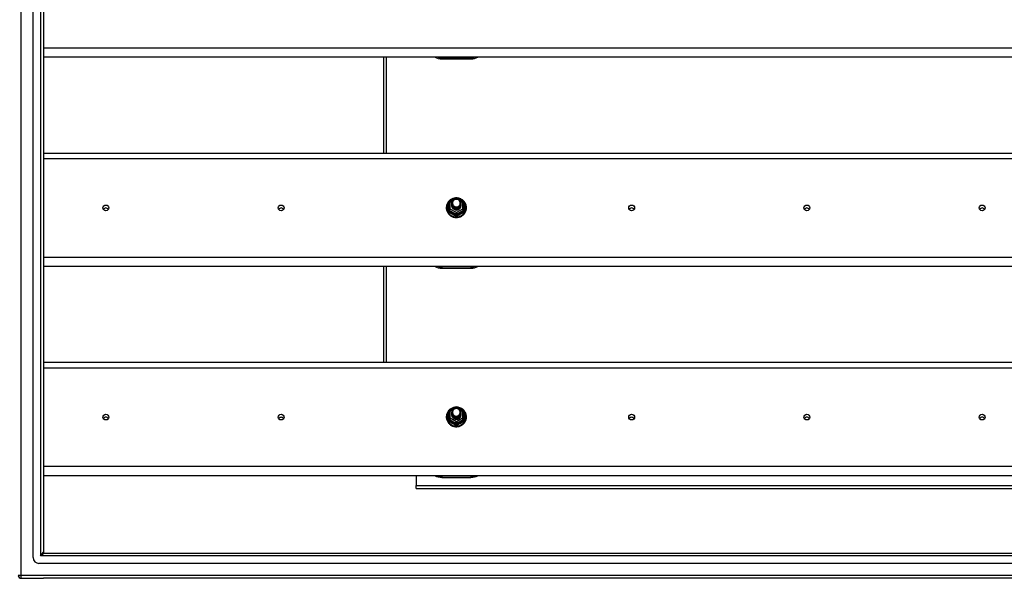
# Model space of a CAD drawing. Header units: inches. Extents: x 88 to 220, y 59 to 101.
# Tile 21 of 31: x 154 to 188, y 60 to 80. Entities that reach past the tile are written whole.
import ezdxf

# ---------------------------------------------------------------- set-up
doc = ezdxf.new("R2010")
doc.units = ezdxf.units.IN
doc.header["$MEASUREMENT"] = 0
doc.layers.add('Visible Edges(ANSI)', color=7, linetype='Continuous', lineweight=25)
doc.layers.add('Visible Tangent Edges(ANSI)', color=7, linetype='Continuous', lineweight=25)

msp = doc.modelspace()

# ---------------------------------------------------------------- linework, layer by layer
at = {"layer": 'Visible Edges(ANSI)'}
for p, q in [((154.61, 61.144), (154.61, 98.726)), ((154.965, 98.538), (154.965, 61.332)), ((218.599, 78.285), (154.965, 78.285)), ((166.599, 78.285), (166.599, 75.002)), ((168.599, 78.228), (169.599, 78.228)), ((154.965, 75.002), (218.599, 75.002)), ((168.845, 73.314), (168.845, 73.074)), ((168.865, 73.348), (169.079, 73.468)), ((168.945, 73.283), (168.945, 73.283)), ((168.945, 73.27), (168.945, 73.27)), ((168.945, 73.258), (168.945, 73.258)), ((168.945, 73.245), (168.945, 73.245)), ((168.945, 73.232), (168.945, 73.233)), ((168.945, 73.22), (168.945, 73.22)), ((168.945, 73.207), (168.945, 73.208)), ((169.118, 73.468), (169.332, 73.348)), ((169.252, 73.276), (169.252, 73.277)), ((169.252, 73.264), (169.252, 73.264)), ((169.252, 73.251), (169.252, 73.252)), ((169.252, 73.239), (169.252, 73.239)), ((169.252, 73.226), (169.252, 73.227)), ((169.252, 73.214), (169.252, 73.214)), ((169.353, 73.074), (169.353, 73.314)), ((168.845, 73.074), (168.845, 73.029)), ((169.081, 73.061), (169.079, 73.052)), ((169.353, 73.029), (169.353, 73.074)), ((218.599, 71.118), (154.965, 71.118)), ((166.599, 71.118), (166.599, 67.835)), ((168.599, 71.061), (169.599, 71.061)), ((154.965, 67.835), (218.599, 67.835)), ((168.845, 66.147), (168.845, 65.907)), ((168.865, 66.181), (169.079, 66.301)), ((168.945, 66.116), (168.945, 66.116)), ((168.945, 66.103), (168.945, 66.103)), ((168.945, 66.091), (168.945, 66.091)), ((168.945, 66.078), (168.945, 66.078)), ((169.118, 66.301), (169.332, 66.181)), ((169.252, 66.109), (169.252, 66.11)), ((169.252, 66.097), (169.252, 66.097)), ((169.252, 66.084), (169.252, 66.085)), ((169.353, 65.907), (169.353, 66.147)), ((168.845, 65.907), (168.845, 65.862)), ((168.945, 66.065), (168.945, 66.066)), ((168.945, 66.053), (168.945, 66.053)), ((168.945, 66.04), (168.945, 66.041)), ((169.081, 65.894), (169.079, 65.885)), ((169.252, 66.072), (169.252, 66.072)), ((169.252, 66.059), (169.252, 66.06)), ((169.252, 66.047), (169.252, 66.047)), ((169.353, 65.862), (169.353, 65.907)), ((218.599, 63.951), (154.965, 63.951)), ((167.724, 63.951), (167.724, 63.616)), ((168.599, 63.894), (169.599, 63.894)), ((167.724, 63.517), (167.724, 63.616)), ((167.724, 63.517), (213.974, 63.517)), ((154.996, 61.301), (219.202, 61.301)), ((219.39, 60.947), (154.807, 60.947)), ((154.198, 60.435), (154.965, 60.435)), ((220, 60.435), (154.965, 60.435))]:
    msp.add_line(p, q, dxfattribs=at)
at = {"layer": 'Visible Edges(ANSI)', "flags": 128}
for points in [[(169.073, 73.464), (169.048, 73.461), (169.023, 73.457), (168.999, 73.451), (168.976, 73.443), (168.953, 73.434), (168.93, 73.422), (168.909, 73.41), (168.889, 73.396), (168.869, 73.38), (168.851, 73.364), (168.835, 73.346), (168.819, 73.327), (168.805, 73.307), (168.793, 73.285), (168.782, 73.264), (168.773, 73.241), (168.766, 73.218), (168.76, 73.194), (168.756, 73.17), (168.754, 73.146), (168.754, 73.122), (168.755, 73.097), (168.759, 73.073), (168.764, 73.049), (168.771, 73.026), (168.779, 73.003), (168.79, 72.981), (168.802, 72.96), (168.815, 72.939), (168.83, 72.92), (168.847, 72.902), (168.864, 72.885), (168.883, 72.869), (168.903, 72.854), (168.924, 72.841), (168.946, 72.83), (168.969, 72.82), (168.993, 72.812), (169.017, 72.805), (169.041, 72.8), (169.066, 72.797), (169.091, 72.796), (169.116, 72.796), (169.14, 72.798), (169.165, 72.802), (169.189, 72.807), (169.213, 72.815), (169.236, 72.823), (169.259, 72.834), (169.281, 72.846), (169.301, 72.859), (169.321, 72.874), (169.34, 72.891), (169.357, 72.908), (169.373, 72.927), (169.387, 72.947), (169.4, 72.967), (169.412, 72.989), (169.421, 73.011), (169.429, 73.034), (169.436, 73.058), (169.44, 73.082), (169.443, 73.106), (169.444, 73.13)], [(168.966, 73.209), (168.95, 73.248), (168.945, 73.289), (168.953, 73.33), (168.973, 73.367), (169.003, 73.397), (169.041, 73.418), (169.083, 73.428), (169.127, 73.425), (169.168, 73.411), (169.204, 73.386), (169.231, 73.353), (169.248, 73.313), (169.252, 73.27), (169.244, 73.228), (169.224, 73.19), (169.194, 73.159), (169.157, 73.137), (169.114, 73.126), (169.07, 73.127), (169.029, 73.14), (168.993, 73.164), (168.966, 73.196), (168.95, 73.235), (168.945, 73.277)], [(168.945, 73.283), (168.945, 73.278), (168.945, 73.274), (168.946, 73.269), (168.946, 73.265), (168.947, 73.26), (168.948, 73.256), (168.949, 73.251), (168.95, 73.247), (168.951, 73.243), (168.952, 73.239), (168.954, 73.234), (168.955, 73.23), (168.957, 73.226), (168.959, 73.222), (168.961, 73.218), (168.963, 73.214), (168.965, 73.21), (168.968, 73.206), (168.97, 73.202), (168.973, 73.199), (168.976, 73.195), (168.979, 73.191), (168.982, 73.188), (168.985, 73.185)], [(168.945, 73.27), (168.946, 73.251), (168.95, 73.232), (168.957, 73.214), (168.966, 73.197), (168.977, 73.181), (168.99, 73.167), (169.005, 73.154), (169.022, 73.144), (169.04, 73.135), (169.059, 73.129), (169.079, 73.126), (169.099, 73.125), (169.119, 73.126), (169.138, 73.13), (169.157, 73.137), (169.175, 73.146), (169.192, 73.157), (169.207, 73.17), (169.22, 73.185), (169.232, 73.201), (169.241, 73.219), (169.247, 73.237), (169.251, 73.257), (169.252, 73.276)], [(169.252, 73.27), (169.252, 73.25), (169.248, 73.23), (169.242, 73.211), (169.234, 73.192), (169.223, 73.175), (169.209, 73.16), (169.194, 73.146), (169.177, 73.135), (169.159, 73.125), (169.139, 73.118), (169.119, 73.114), (169.099, 73.113), (169.078, 73.114), (169.058, 73.117), (169.038, 73.124), (169.02, 73.132), (169.003, 73.144), (168.988, 73.157), (168.975, 73.172), (168.964, 73.188), (168.955, 73.206), (168.949, 73.225), (168.946, 73.244), (168.945, 73.264)], [(168.945, 73.258), (168.946, 73.238), (168.95, 73.22), (168.957, 73.201), (168.966, 73.184), (168.977, 73.168), (168.99, 73.154), (169.005, 73.142), (169.022, 73.131), (169.04, 73.123), (169.059, 73.117), (169.079, 73.113), (169.099, 73.112), (169.119, 73.114), (169.138, 73.118), (169.157, 73.124), (169.175, 73.133), (169.192, 73.144), (169.207, 73.157), (169.22, 73.172), (169.232, 73.188), (169.241, 73.206), (169.247, 73.225), (169.251, 73.244), (169.252, 73.264)], [(169.252, 73.258), (169.252, 73.238), (169.248, 73.218), (169.242, 73.198), (169.234, 73.18), (169.223, 73.163), (169.209, 73.147), (169.194, 73.134), (169.177, 73.122), (169.159, 73.113), (169.139, 73.106), (169.119, 73.102), (169.099, 73.1), (169.078, 73.101), (169.058, 73.105), (169.038, 73.111), (169.02, 73.12), (169.003, 73.131), (168.988, 73.144), (168.975, 73.159), (168.964, 73.176), (168.955, 73.194), (168.949, 73.212), (168.946, 73.232), (168.945, 73.251)], [(168.945, 73.245), (168.946, 73.226), (168.95, 73.207), (168.957, 73.189), (168.966, 73.172), (168.977, 73.156), (168.99, 73.142), (169.005, 73.129), (169.022, 73.118), (169.04, 73.11), (169.059, 73.104), (169.079, 73.101), (169.099, 73.1), (169.119, 73.101), (169.138, 73.105), (169.157, 73.112), (169.175, 73.121), (169.192, 73.132), (169.207, 73.145), (169.22, 73.16), (169.232, 73.176), (169.241, 73.194), (169.247, 73.212), (169.251, 73.232), (169.252, 73.251)], [(169.252, 73.245), (169.252, 73.225), (169.248, 73.205), (169.242, 73.186), (169.234, 73.167), (169.223, 73.15), (169.209, 73.135), (169.194, 73.121), (169.177, 73.109), (169.159, 73.1), (169.139, 73.093), (169.119, 73.089), (169.099, 73.087), (169.078, 73.089), (169.058, 73.092), (169.038, 73.099), (169.02, 73.107), (169.003, 73.118), (168.988, 73.132), (168.975, 73.147), (168.964, 73.163), (168.955, 73.181), (168.949, 73.2), (168.946, 73.219), (168.945, 73.239)], [(168.945, 73.232), (168.946, 73.213), (168.95, 73.195), (168.957, 73.176), (168.966, 73.159), (168.977, 73.143), (168.99, 73.129), (169.005, 73.116), (169.022, 73.106), (169.04, 73.098), (169.059, 73.092), (169.079, 73.088), (169.099, 73.087), (169.119, 73.089), (169.138, 73.093), (169.157, 73.099), (169.175, 73.108), (169.192, 73.119), (169.207, 73.132), (169.22, 73.147), (169.232, 73.163), (169.241, 73.181), (169.247, 73.2), (169.251, 73.219), (169.252, 73.239)], [(169.252, 73.233), (169.252, 73.212), (169.248, 73.193), (169.242, 73.173), (169.234, 73.155), (169.223, 73.138), (169.209, 73.122), (169.194, 73.108), (169.177, 73.097), (169.159, 73.088), (169.139, 73.081), (169.119, 73.077), (169.099, 73.075), (169.078, 73.076), (169.058, 73.08), (169.038, 73.086), (169.02, 73.095), (169.003, 73.106), (168.988, 73.119), (168.975, 73.134), (168.964, 73.151), (168.955, 73.169), (168.949, 73.187), (168.946, 73.207), (168.945, 73.226)], [(168.945, 73.22), (168.946, 73.201), (168.95, 73.182), (168.957, 73.164), (168.966, 73.147), (168.977, 73.131), (168.99, 73.116), (169.005, 73.104), (169.022, 73.093), (169.04, 73.085), (169.059, 73.079), (169.079, 73.076), (169.099, 73.075), (169.119, 73.076), (169.138, 73.08), (169.157, 73.087), (169.175, 73.095), (169.192, 73.107), (169.207, 73.12), (169.22, 73.134), (169.232, 73.151), (169.241, 73.169), (169.247, 73.187), (169.251, 73.207), (169.252, 73.226)], [(169.252, 73.22), (169.252, 73.2), (169.248, 73.18), (169.242, 73.161), (169.234, 73.142), (169.223, 73.125), (169.209, 73.11), (169.194, 73.096), (169.177, 73.084), (169.159, 73.075), (169.139, 73.068), (169.119, 73.064), (169.099, 73.062), (169.078, 73.063), (169.058, 73.067), (169.038, 73.074), (169.02, 73.082), (169.003, 73.093), (168.988, 73.107), (168.975, 73.122), (168.964, 73.138), (168.955, 73.156), (168.949, 73.175), (168.946, 73.194), (168.945, 73.214)], [(168.945, 73.207), (168.946, 73.188), (168.95, 73.169), (168.957, 73.151), (168.966, 73.134), (168.977, 73.118), (168.99, 73.104), (169.005, 73.091), (169.022, 73.081), (169.04, 73.073), (169.059, 73.067), (169.079, 73.063), (169.099, 73.062), (169.119, 73.064), (169.138, 73.068), (169.157, 73.074), (169.175, 73.083), (169.192, 73.094), (169.207, 73.107), (169.22, 73.122), (169.232, 73.138), (169.241, 73.156), (169.247, 73.175), (169.251, 73.194), (169.252, 73.214)], [(169.079, 73.052), (169.071, 73.054), (169.063, 73.056), (169.055, 73.058), (169.047, 73.06), (169.04, 73.063), (169.032, 73.067), (169.025, 73.07), (169.018, 73.074), (169.011, 73.079), (169.004, 73.084), (168.998, 73.089), (168.992, 73.094), (168.987, 73.1), (168.981, 73.106), (168.976, 73.112), (168.971, 73.118), (168.967, 73.125), (168.963, 73.132), (168.96, 73.139), (168.957, 73.147), (168.954, 73.154), (168.952, 73.162), (168.95, 73.169), (168.948, 73.177)], [(168.983, 73.224), (168.982, 73.223), (168.982, 73.222), (168.981, 73.222), (168.98, 73.221), (168.98, 73.221), (168.979, 73.22), (168.978, 73.219), (168.977, 73.219), (168.977, 73.218), (168.976, 73.218), (168.975, 73.217), (168.975, 73.216), (168.974, 73.216), (168.973, 73.215), (168.972, 73.215), (168.972, 73.214), (168.971, 73.213), (168.97, 73.213), (168.97, 73.212), (168.969, 73.212), (168.968, 73.211), (168.967, 73.21), (168.967, 73.21), (168.966, 73.209)], [(168.983, 73.354), (168.982, 73.351), (168.98, 73.349), (168.979, 73.346), (168.978, 73.344), (168.977, 73.341), (168.976, 73.338), (168.975, 73.336), (168.974, 73.333), (168.973, 73.33), (168.973, 73.328), (168.972, 73.325), (168.971, 73.322), (168.971, 73.319), (168.97, 73.317), (168.97, 73.314), (168.97, 73.311), (168.969, 73.308), (168.969, 73.306), (168.969, 73.303), (168.969, 73.3), (168.969, 73.297), (168.969, 73.294), (168.969, 73.292), (168.969, 73.289)], [(168.969, 73.289), (168.969, 73.286), (168.969, 73.283), (168.969, 73.28), (168.969, 73.278), (168.969, 73.275), (168.969, 73.272), (168.969, 73.269), (168.97, 73.266), (168.97, 73.264), (168.971, 73.261), (168.971, 73.258), (168.972, 73.255), (168.972, 73.253), (168.973, 73.25), (168.974, 73.247), (168.974, 73.244), (168.975, 73.242), (168.976, 73.239), (168.977, 73.236), (168.978, 73.234), (168.979, 73.231), (168.981, 73.229), (168.982, 73.226), (168.983, 73.224)], [(168.985, 73.185), (169.007, 73.166), (169.034, 73.152), (169.062, 73.143), (169.092, 73.14), (169.122, 73.142), (169.151, 73.15), (169.177, 73.164), (169.201, 73.183), (169.219, 73.206), (169.233, 73.232), (169.241, 73.26), (169.243, 73.289), (169.238, 73.318), (169.227, 73.346), (169.211, 73.37), (169.19, 73.391), (169.165, 73.407), (169.137, 73.417), (169.107, 73.421), (169.077, 73.419), (169.048, 73.411), (169.022, 73.397), (169, 73.378), (168.983, 73.354)], [(169.444, 73.13), (169.442, 73.162), (169.438, 73.193), (169.43, 73.223), (169.42, 73.253), (169.407, 73.281), (169.391, 73.309), (169.372, 73.334), (169.351, 73.358), (169.328, 73.38), (169.303, 73.4), (169.277, 73.417), (169.248, 73.432), (169.219, 73.444), (169.188, 73.454), (169.157, 73.46), (169.125, 73.464)], [(169.073, 66.297), (169.048, 66.294), (169.023, 66.29), (168.999, 66.284), (168.976, 66.276), (168.953, 66.267), (168.93, 66.255), (168.909, 66.243), (168.889, 66.229), (168.869, 66.213), (168.851, 66.197), (168.835, 66.179), (168.819, 66.16), (168.805, 66.14), (168.793, 66.118), (168.782, 66.097), (168.773, 66.074), (168.766, 66.051), (168.76, 66.027), (168.756, 66.003), (168.754, 65.979), (168.754, 65.955), (168.755, 65.93), (168.759, 65.906), (168.764, 65.882), (168.771, 65.859), (168.779, 65.836), (168.79, 65.814), (168.802, 65.793), (168.815, 65.772), (168.83, 65.753), (168.847, 65.735), (168.864, 65.718), (168.883, 65.702), (168.903, 65.687), (168.924, 65.674), (168.946, 65.663), (168.969, 65.653), (168.993, 65.645), (169.017, 65.638), (169.041, 65.633), (169.066, 65.63), (169.091, 65.629), (169.116, 65.629), (169.14, 65.631), (169.165, 65.635), (169.189, 65.64), (169.213, 65.648), (169.236, 65.656), (169.259, 65.667), (169.281, 65.679), (169.301, 65.692), (169.321, 65.707), (169.34, 65.724), (169.357, 65.741), (169.373, 65.76), (169.387, 65.78), (169.4, 65.8), (169.412, 65.822), (169.421, 65.844), (169.429, 65.867), (169.436, 65.891), (169.44, 65.915), (169.443, 65.939), (169.444, 65.963)], [(168.966, 66.042), (168.95, 66.081), (168.945, 66.122), (168.953, 66.163), (168.973, 66.2), (169.003, 66.23), (169.041, 66.251), (169.083, 66.261), (169.127, 66.258), (169.168, 66.244), (169.204, 66.219), (169.231, 66.186), (169.248, 66.146), (169.252, 66.103), (169.244, 66.061), (169.224, 66.023), (169.194, 65.992), (169.157, 65.97), (169.114, 65.959), (169.07, 65.96), (169.029, 65.973), (168.993, 65.997), (168.966, 66.029), (168.95, 66.068), (168.945, 66.11)], [(168.945, 66.116), (168.945, 66.111), (168.945, 66.107), (168.946, 66.102), (168.946, 66.098), (168.947, 66.093), (168.948, 66.089), (168.949, 66.084), (168.95, 66.08), (168.951, 66.076), (168.952, 66.072), (168.954, 66.067), (168.955, 66.063), (168.957, 66.059), (168.959, 66.055), (168.961, 66.051), (168.963, 66.047), (168.965, 66.043), (168.968, 66.039), (168.97, 66.035), (168.973, 66.032), (168.976, 66.028), (168.979, 66.024), (168.982, 66.021), (168.985, 66.018)], [(168.945, 66.103), (168.946, 66.084), (168.95, 66.065), (168.957, 66.047), (168.966, 66.03), (168.977, 66.014), (168.99, 66), (169.005, 65.987), (169.022, 65.977), (169.04, 65.968), (169.059, 65.962), (169.079, 65.959), (169.099, 65.958), (169.119, 65.959), (169.138, 65.963), (169.157, 65.97), (169.175, 65.979), (169.192, 65.99), (169.207, 66.003), (169.22, 66.018), (169.232, 66.034), (169.241, 66.052), (169.247, 66.07), (169.251, 66.09), (169.252, 66.109)], [(169.252, 66.103), (169.252, 66.083), (169.248, 66.063), (169.242, 66.044), (169.234, 66.025), (169.223, 66.008), (169.209, 65.993), (169.194, 65.979), (169.177, 65.968), (169.159, 65.958), (169.139, 65.951), (169.119, 65.947), (169.099, 65.946), (169.078, 65.947), (169.058, 65.95), (169.038, 65.957), (169.02, 65.965), (169.003, 65.977), (168.988, 65.99), (168.975, 66.005), (168.964, 66.021), (168.955, 66.039), (168.949, 66.058), (168.946, 66.077), (168.945, 66.097)], [(168.945, 66.091), (168.946, 66.071), (168.95, 66.053), (168.957, 66.034), (168.966, 66.017), (168.977, 66.001), (168.99, 65.987), (169.005, 65.975), (169.022, 65.964), (169.04, 65.956), (169.059, 65.95), (169.079, 65.946), (169.099, 65.945), (169.119, 65.947), (169.138, 65.951), (169.157, 65.957), (169.175, 65.966), (169.192, 65.977), (169.207, 65.99), (169.22, 66.005), (169.232, 66.021), (169.241, 66.039), (169.247, 66.058), (169.251, 66.077), (169.252, 66.097)], [(169.252, 66.091), (169.252, 66.071), (169.248, 66.051), (169.242, 66.031), (169.234, 66.013), (169.223, 65.996), (169.209, 65.98), (169.194, 65.967), (169.177, 65.955), (169.159, 65.946), (169.139, 65.939), (169.119, 65.935), (169.099, 65.933), (169.078, 65.934), (169.058, 65.938), (169.038, 65.944), (169.02, 65.953), (169.003, 65.964), (168.988, 65.977), (168.975, 65.992), (168.964, 66.009), (168.955, 66.027), (168.949, 66.045), (168.946, 66.065), (168.945, 66.084)], [(168.945, 66.078), (168.946, 66.059), (168.95, 66.04), (168.957, 66.022), (168.966, 66.005), (168.977, 65.989), (168.99, 65.975), (169.005, 65.962), (169.022, 65.951), (169.04, 65.943), (169.059, 65.937), (169.079, 65.934), (169.099, 65.933), (169.119, 65.934), (169.138, 65.938), (169.157, 65.945), (169.175, 65.954), (169.192, 65.965), (169.207, 65.978), (169.22, 65.993), (169.232, 66.009), (169.241, 66.027), (169.247, 66.045), (169.251, 66.065), (169.252, 66.084)], [(169.252, 66.078), (169.252, 66.058), (169.248, 66.038), (169.242, 66.019), (169.234, 66), (169.223, 65.983), (169.209, 65.968), (169.194, 65.954), (169.177, 65.942), (169.159, 65.933), (169.139, 65.926), (169.119, 65.922), (169.099, 65.92), (169.078, 65.922), (169.058, 65.925), (169.038, 65.932), (169.02, 65.94), (169.003, 65.951), (168.988, 65.965), (168.975, 65.98), (168.964, 65.996), (168.955, 66.014), (168.949, 66.033), (168.946, 66.052), (168.945, 66.072)], [(168.983, 66.187), (168.982, 66.184), (168.98, 66.182), (168.979, 66.179), (168.978, 66.177), (168.977, 66.174), (168.976, 66.171), (168.975, 66.169), (168.974, 66.166), (168.973, 66.163), (168.973, 66.161), (168.972, 66.158), (168.971, 66.155), (168.971, 66.152), (168.97, 66.15), (168.97, 66.147), (168.97, 66.144), (168.969, 66.141), (168.969, 66.139), (168.969, 66.136), (168.969, 66.133), (168.969, 66.13), (168.969, 66.127), (168.969, 66.125), (168.969, 66.122)], [(168.969, 66.122), (168.969, 66.119), (168.969, 66.116), (168.969, 66.113), (168.969, 66.111), (168.969, 66.108), (168.969, 66.105), (168.969, 66.102), (168.97, 66.099), (168.97, 66.097), (168.971, 66.094), (168.971, 66.091), (168.972, 66.088), (168.972, 66.086), (168.973, 66.083), (168.974, 66.08), (168.974, 66.077), (168.975, 66.075), (168.976, 66.072), (168.977, 66.069), (168.978, 66.067), (168.979, 66.064), (168.981, 66.062), (168.982, 66.059), (168.983, 66.057)], [(168.985, 66.018), (169.007, 65.999), (169.034, 65.985), (169.062, 65.976), (169.092, 65.973), (169.122, 65.975), (169.151, 65.983), (169.177, 65.997), (169.201, 66.016), (169.219, 66.039), (169.233, 66.065), (169.241, 66.093), (169.243, 66.122), (169.238, 66.151), (169.227, 66.179), (169.211, 66.203), (169.19, 66.224), (169.165, 66.24), (169.137, 66.25), (169.107, 66.254), (169.077, 66.252), (169.048, 66.244), (169.022, 66.23), (169, 66.211), (168.983, 66.187)], [(169.444, 65.963), (169.442, 65.995), (169.438, 66.026), (169.43, 66.056), (169.42, 66.086), (169.407, 66.114), (169.391, 66.142), (169.372, 66.167), (169.351, 66.191), (169.328, 66.213), (169.303, 66.233), (169.277, 66.25), (169.248, 66.265), (169.219, 66.277), (169.188, 66.287), (169.157, 66.293), (169.125, 66.297)], [(168.945, 66.065), (168.946, 66.046), (168.95, 66.028), (168.957, 66.009), (168.966, 65.992), (168.977, 65.976), (168.99, 65.962), (169.005, 65.949), (169.022, 65.939), (169.04, 65.931), (169.059, 65.925), (169.079, 65.921), (169.099, 65.92), (169.119, 65.922), (169.138, 65.926), (169.157, 65.932), (169.175, 65.941), (169.192, 65.952), (169.207, 65.965), (169.22, 65.98), (169.232, 65.996), (169.241, 66.014), (169.247, 66.033), (169.251, 66.052), (169.252, 66.072)], [(169.252, 66.066), (169.252, 66.045), (169.248, 66.026), (169.242, 66.006), (169.234, 65.988), (169.223, 65.971), (169.209, 65.955), (169.194, 65.941), (169.177, 65.93), (169.159, 65.921), (169.139, 65.914), (169.119, 65.91), (169.099, 65.908), (169.078, 65.909), (169.058, 65.913), (169.038, 65.919), (169.02, 65.928), (169.003, 65.939), (168.988, 65.952), (168.975, 65.967), (168.964, 65.984), (168.955, 66.002), (168.949, 66.02), (168.946, 66.04), (168.945, 66.059)], [(168.945, 66.053), (168.946, 66.034), (168.95, 66.015), (168.957, 65.997), (168.966, 65.98), (168.977, 65.964), (168.99, 65.949), (169.005, 65.937), (169.022, 65.926), (169.04, 65.918), (169.059, 65.912), (169.079, 65.909), (169.099, 65.908), (169.119, 65.909), (169.138, 65.913), (169.157, 65.92), (169.175, 65.928), (169.192, 65.94), (169.207, 65.953), (169.22, 65.967), (169.232, 65.984), (169.241, 66.002), (169.247, 66.02), (169.251, 66.04), (169.252, 66.059)], [(169.252, 66.053), (169.252, 66.033), (169.248, 66.013), (169.242, 65.994), (169.234, 65.975), (169.223, 65.958), (169.209, 65.943), (169.194, 65.929), (169.177, 65.917), (169.159, 65.908), (169.139, 65.901), (169.119, 65.897), (169.099, 65.895), (169.078, 65.896), (169.058, 65.9), (169.038, 65.907), (169.02, 65.915), (169.003, 65.926), (168.988, 65.94), (168.975, 65.955), (168.964, 65.971), (168.955, 65.989), (168.949, 66.008), (168.946, 66.027), (168.945, 66.047)], [(168.945, 66.04), (168.946, 66.021), (168.95, 66.002), (168.957, 65.984), (168.966, 65.967), (168.977, 65.951), (168.99, 65.937), (169.005, 65.924), (169.022, 65.914), (169.04, 65.906), (169.059, 65.9), (169.079, 65.896), (169.099, 65.895), (169.119, 65.897), (169.138, 65.901), (169.157, 65.907), (169.175, 65.916), (169.192, 65.927), (169.207, 65.94), (169.22, 65.955), (169.232, 65.971), (169.241, 65.989), (169.247, 66.008), (169.251, 66.027), (169.252, 66.047)], [(169.079, 65.885), (169.071, 65.887), (169.063, 65.889), (169.055, 65.891), (169.047, 65.893), (169.04, 65.896), (169.032, 65.9), (169.025, 65.903), (169.018, 65.907), (169.011, 65.912), (169.004, 65.917), (168.998, 65.922), (168.992, 65.927), (168.987, 65.933), (168.981, 65.939), (168.976, 65.945), (168.971, 65.951), (168.967, 65.958), (168.963, 65.965), (168.96, 65.972), (168.957, 65.98), (168.954, 65.987), (168.952, 65.995), (168.95, 66.002), (168.948, 66.01)], [(168.983, 66.057), (168.982, 66.056), (168.982, 66.055), (168.981, 66.055), (168.98, 66.054), (168.98, 66.054), (168.979, 66.053), (168.978, 66.052), (168.977, 66.052), (168.977, 66.051), (168.976, 66.051), (168.975, 66.05), (168.975, 66.049), (168.974, 66.049), (168.973, 66.048), (168.972, 66.048), (168.972, 66.047), (168.971, 66.046), (168.97, 66.046), (168.97, 66.045), (168.969, 66.045), (168.968, 66.044), (168.967, 66.043), (168.967, 66.043), (168.966, 66.042)]]:
    msp.add_lwpolyline(points, dxfattribs=at)
at = {"layer": 'Visible Edges(ANSI)'}
for centre, radius, start, end in [((168.599, 78.728), 0.5, 242.5014, 270), ((169.599, 78.728), 0.5, 270, 297.4986), ((168.884, 73.314), 0.0394, 119.1745, 180), ((169.099, 73.433), 0.0394, 60.8255, 119.1745), ((169.313, 73.314), 0.0394, 0, 60.8255), ((168.599, 71.561), 0.5, 242.5014, 270), ((169.599, 71.561), 0.5, 270, 297.4986), ((168.884, 66.147), 0.0394, 119.1745, 180), ((169.099, 66.266), 0.0394, 60.8255, 119.1745), ((169.313, 66.147), 0.0394, 0, 60.8255), ((168.599, 64.394), 0.5, 242.5014, 270), ((169.599, 64.394), 0.5, 270, 297.4986), ((154.807, 61.144), 0.197, 180, 270), ((154.996, 61.332), 0.031, 180, 270), ((154.198, 60.534), 0.099, 180, 270)]:
    msp.add_arc(centre, radius, start, end, dxfattribs=at)
for centre in [(157.099, 73.125), (163.099, 73.125), (175.099, 73.125), (181.099, 73.125), (187.099, 73.125), (157.099, 65.957), (163.099, 65.957), (175.099, 65.957), (181.099, 65.957), (187.099, 65.957)]:
    msp.add_ellipse(centre, major_axis=(-0.101, 0), ratio=0.966998, dxfattribs=at)
for centre, major_axis, start_param, end_param in [((169.099, 73.204), (-0.158, 0), 6.032414, 9.675269), ((169.099, 73.284), (0.154, 0), 3.669461, 3.875388), ((169.099, 73.289), (0.134, 0), 3.671471, 8.899926), ((157.099, 73.024), (-0.101, 0), 3.68386, 5.740918), ((163.099, 73.024), (-0.101, 0), 3.68386, 5.740918), ((175.099, 73.024), (-0.101, 0), 3.68386, 5.740918), ((181.099, 73.024), (-0.101, 0), 3.68386, 5.740918), ((187.099, 73.024), (-0.101, 0), 3.68386, 5.740918), ((169.099, 66.037), (-0.158, 0), 6.032414, 9.675269), ((169.099, 66.122), (0.134, 0), 3.671471, 8.899926), ((157.099, 65.856), (-0.101, 0), 3.68386, 5.740918), ((163.099, 65.856), (-0.1, 0), 3.68386, 5.740918), ((169.099, 66.117), (0.154, 0), 3.669461, 3.875388), ((175.099, 65.856), (-0.1, 0), 3.68386, 5.740918), ((181.099, 65.856), (-0.101, 0), 3.68386, 5.740918), ((187.099, 65.856), (-0.101, 0), 3.68386, 5.740918)]:
    msp.add_ellipse(centre, major_axis=major_axis, ratio=0.966998, start_param=start_param, end_param=end_param, dxfattribs=at)
at = {"layer": 'Visible Tangent Edges(ANSI)'}
for p, q in [((154.198, 60.534), (154.198, 99.336)), ((154.866, 98.668), (154.866, 61.202)), ((218.599, 78.598), (154.965, 78.598)), ((166.698, 78.285), (166.698, 75.002)), ((169.599, 78.268), (168.599, 78.268)), ((168.599, 78.268), (168.599, 78.228)), ((169.599, 78.268), (169.599, 78.228)), ((154.965, 74.816), (218.599, 74.816)), ((168.821, 73.026), (168.821, 73.253)), ((168.884, 73.324), (168.982, 73.378)), ((168.884, 73.084), (168.884, 73.324)), ((169.067, 73.425), (169.099, 73.443)), ((169.099, 73.443), (169.133, 73.424)), ((169.208, 73.382), (169.313, 73.324)), ((169.313, 73.324), (169.313, 73.084)), ((169.377, 73.253), (169.377, 73.026)), ((168.864, 73.041), (169.079, 72.921)), ((168.864, 72.996), (168.864, 73.041)), ((169.099, 72.964), (168.884, 73.084)), ((169.079, 72.921), (169.079, 72.876)), ((169.313, 73.084), (169.099, 72.964)), ((169.118, 72.921), (169.333, 73.041)), ((169.118, 72.876), (169.118, 72.921)), ((169.333, 73.041), (169.333, 72.996)), ((218.599, 71.431), (154.965, 71.431)), ((166.698, 71.118), (166.698, 67.835)), ((169.599, 71.101), (168.599, 71.101)), ((168.599, 71.101), (168.599, 71.061)), ((169.599, 71.101), (169.599, 71.061)), ((154.965, 67.649), (218.599, 67.649)), ((168.821, 65.859), (168.821, 66.086)), ((168.884, 66.157), (168.982, 66.211)), ((168.884, 65.917), (168.884, 66.157)), ((169.067, 66.258), (169.099, 66.276)), ((169.099, 66.276), (169.133, 66.257)), ((169.208, 66.215), (169.313, 66.157)), ((169.313, 66.157), (169.313, 65.917)), ((169.377, 66.086), (169.377, 65.859)), ((168.864, 65.874), (169.079, 65.754)), ((168.864, 65.829), (168.864, 65.874)), ((169.099, 65.797), (168.884, 65.917)), ((169.079, 65.754), (169.079, 65.709)), ((169.313, 65.917), (169.099, 65.797)), ((169.118, 65.754), (169.333, 65.874)), ((169.118, 65.709), (169.118, 65.754)), ((169.333, 65.874), (169.333, 65.829)), ((218.599, 64.264), (154.965, 64.264)), ((169.599, 63.934), (168.599, 63.934)), ((168.599, 63.934), (168.599, 63.894)), ((169.599, 63.934), (169.599, 63.894)), ((167.724, 63.616), (213.974, 63.616)), ((154.866, 61.202), (154.965, 61.332)), ((154.996, 61.301), (154.866, 61.202)), ((219.332, 61.202), (154.866, 61.202)), ((154.198, 60.534), (154.099, 60.534)), ((154.198, 60.435), (154.198, 60.534)), ((220, 60.534), (154.198, 60.534))]:
    msp.add_line(p, q, dxfattribs=at)
at = {"layer": 'Visible Tangent Edges(ANSI)', "flags": 128}
for points in [[(168.845, 73.306), (168.843, 73.304), (168.841, 73.302), (168.839, 73.301), (168.838, 73.299), (168.836, 73.297), (168.834, 73.295), (168.833, 73.293), (168.832, 73.29), (168.83, 73.288), (168.829, 73.286), (168.828, 73.284), (168.827, 73.282), (168.826, 73.279), (168.825, 73.277), (168.824, 73.275), (168.823, 73.272), (168.823, 73.27), (168.822, 73.268), (168.822, 73.265), (168.821, 73.263), (168.821, 73.261), (168.821, 73.258), (168.821, 73.256), (168.821, 73.253)], [(169.377, 73.253), (169.377, 73.256), (169.377, 73.258), (169.376, 73.261), (169.376, 73.263), (169.376, 73.265), (169.375, 73.268), (169.375, 73.27), (169.374, 73.272), (169.373, 73.275), (169.372, 73.277), (169.372, 73.279), (169.371, 73.282), (169.369, 73.284), (169.368, 73.286), (169.367, 73.288), (169.366, 73.29), (169.364, 73.293), (169.363, 73.295), (169.361, 73.297), (169.36, 73.299), (169.358, 73.301), (169.356, 73.302), (169.354, 73.304), (169.353, 73.306)], [(168.821, 73.026), (168.821, 73.023), (168.821, 73.02), (168.821, 73.016), (168.822, 73.013), (168.822, 73.01), (168.823, 73.007), (168.824, 73.004), (168.825, 73.001), (168.826, 72.998), (168.828, 72.995), (168.829, 72.992), (168.831, 72.989), (168.832, 72.986), (168.834, 72.984), (168.836, 72.981), (168.838, 72.979), (168.84, 72.977), (168.842, 72.974), (168.845, 72.972), (168.847, 72.97), (168.85, 72.968), (168.852, 72.967), (168.855, 72.965), (168.858, 72.964)], [(168.864, 72.996), (168.863, 72.997), (168.862, 72.998), (168.86, 72.999), (168.859, 72.999), (168.858, 73), (168.856, 73.001), (168.855, 73.003), (168.854, 73.004), (168.853, 73.005), (168.852, 73.006), (168.851, 73.008), (168.85, 73.009), (168.849, 73.011), (168.848, 73.012), (168.848, 73.014), (168.847, 73.015), (168.847, 73.017), (168.846, 73.019), (168.846, 73.02), (168.845, 73.022), (168.845, 73.024), (168.845, 73.026), (168.845, 73.027), (168.845, 73.029)], [(169.061, 72.85), (169.064, 72.848), (169.067, 72.847), (169.07, 72.846), (169.073, 72.844), (169.076, 72.843), (169.079, 72.842), (169.082, 72.841), (169.086, 72.841), (169.089, 72.84), (169.092, 72.84), (169.095, 72.84), (169.099, 72.839), (169.102, 72.84), (169.105, 72.84), (169.109, 72.84), (169.112, 72.841), (169.115, 72.841), (169.118, 72.842), (169.121, 72.843), (169.124, 72.844), (169.127, 72.846), (169.13, 72.847), (169.133, 72.848), (169.136, 72.85)], [(169.118, 72.876), (169.117, 72.875), (169.115, 72.875), (169.114, 72.874), (169.112, 72.873), (169.111, 72.872), (169.109, 72.872), (169.107, 72.871), (169.106, 72.871), (169.104, 72.871), (169.102, 72.871), (169.1, 72.87), (169.099, 72.87), (169.097, 72.87), (169.095, 72.871), (169.094, 72.871), (169.092, 72.871), (169.09, 72.871), (169.088, 72.872), (169.087, 72.872), (169.085, 72.873), (169.084, 72.874), (169.082, 72.875), (169.08, 72.875), (169.079, 72.876)], [(169.353, 73.029), (169.353, 73.027), (169.352, 73.026), (169.352, 73.024), (169.352, 73.022), (169.352, 73.02), (169.351, 73.019), (169.351, 73.017), (169.35, 73.015), (169.35, 73.014), (169.349, 73.012), (169.348, 73.011), (169.347, 73.009), (169.346, 73.008), (169.345, 73.006), (169.344, 73.005), (169.343, 73.004), (169.342, 73.003), (169.341, 73.001), (169.34, 73), (169.339, 72.999), (169.337, 72.999), (169.336, 72.998), (169.334, 72.997), (169.333, 72.996)], [(169.34, 72.964), (169.342, 72.965), (169.345, 72.967), (169.348, 72.968), (169.35, 72.97), (169.353, 72.972), (169.355, 72.974), (169.357, 72.977), (169.359, 72.979), (169.361, 72.981), (169.363, 72.984), (169.365, 72.986), (169.367, 72.989), (169.368, 72.992), (169.37, 72.995), (169.371, 72.998), (169.372, 73.001), (169.373, 73.004), (169.374, 73.007), (169.375, 73.01), (169.376, 73.013), (169.376, 73.016), (169.377, 73.02), (169.377, 73.023), (169.377, 73.026)], [(168.845, 66.139), (168.843, 66.137), (168.841, 66.135), (168.839, 66.134), (168.838, 66.132), (168.836, 66.13), (168.834, 66.128), (168.833, 66.126), (168.832, 66.123), (168.83, 66.121), (168.829, 66.119), (168.828, 66.117), (168.827, 66.115), (168.826, 66.112), (168.825, 66.11), (168.824, 66.108), (168.823, 66.105), (168.823, 66.103), (168.822, 66.101), (168.822, 66.098), (168.821, 66.096), (168.821, 66.094), (168.821, 66.091), (168.821, 66.089), (168.821, 66.086)], [(169.377, 66.086), (169.377, 66.089), (169.377, 66.091), (169.376, 66.094), (169.376, 66.096), (169.376, 66.098), (169.375, 66.101), (169.375, 66.103), (169.374, 66.105), (169.373, 66.108), (169.372, 66.11), (169.372, 66.112), (169.371, 66.115), (169.369, 66.117), (169.368, 66.119), (169.367, 66.121), (169.366, 66.123), (169.364, 66.126), (169.363, 66.128), (169.361, 66.13), (169.36, 66.132), (169.358, 66.134), (169.356, 66.135), (169.354, 66.137), (169.353, 66.139)], [(168.821, 65.859), (168.821, 65.856), (168.821, 65.853), (168.821, 65.849), (168.822, 65.846), (168.822, 65.843), (168.823, 65.84), (168.824, 65.837), (168.825, 65.834), (168.826, 65.831), (168.828, 65.828), (168.829, 65.825), (168.831, 65.822), (168.832, 65.819), (168.834, 65.817), (168.836, 65.814), (168.838, 65.812), (168.84, 65.81), (168.842, 65.807), (168.845, 65.805), (168.847, 65.803), (168.85, 65.801), (168.852, 65.8), (168.855, 65.798), (168.858, 65.797)], [(168.864, 65.829), (168.863, 65.83), (168.862, 65.831), (168.86, 65.832), (168.859, 65.832), (168.858, 65.833), (168.856, 65.834), (168.855, 65.836), (168.854, 65.837), (168.853, 65.838), (168.852, 65.839), (168.851, 65.841), (168.85, 65.842), (168.849, 65.844), (168.848, 65.845), (168.848, 65.847), (168.847, 65.848), (168.847, 65.85), (168.846, 65.852), (168.846, 65.853), (168.845, 65.855), (168.845, 65.857), (168.845, 65.859), (168.845, 65.86), (168.845, 65.862)], [(169.353, 65.862), (169.353, 65.86), (169.352, 65.859), (169.352, 65.857), (169.352, 65.855), (169.352, 65.853), (169.351, 65.852), (169.351, 65.85), (169.35, 65.848), (169.35, 65.847), (169.349, 65.845), (169.348, 65.844), (169.347, 65.842), (169.346, 65.841), (169.345, 65.839), (169.344, 65.838), (169.343, 65.837), (169.342, 65.836), (169.341, 65.834), (169.34, 65.833), (169.339, 65.832), (169.337, 65.832), (169.336, 65.831), (169.334, 65.83), (169.333, 65.829)], [(169.34, 65.797), (169.342, 65.798), (169.345, 65.8), (169.348, 65.801), (169.35, 65.803), (169.353, 65.805), (169.355, 65.807), (169.357, 65.81), (169.359, 65.812), (169.361, 65.814), (169.363, 65.817), (169.365, 65.819), (169.367, 65.822), (169.368, 65.825), (169.37, 65.828), (169.371, 65.831), (169.372, 65.834), (169.373, 65.837), (169.374, 65.84), (169.375, 65.843), (169.376, 65.846), (169.376, 65.849), (169.377, 65.853), (169.377, 65.856), (169.377, 65.859)], [(169.061, 65.683), (169.064, 65.681), (169.067, 65.68), (169.07, 65.679), (169.073, 65.677), (169.076, 65.676), (169.079, 65.675), (169.082, 65.674), (169.086, 65.674), (169.089, 65.673), (169.092, 65.673), (169.095, 65.673), (169.099, 65.672), (169.102, 65.673), (169.105, 65.673), (169.109, 65.673), (169.112, 65.674), (169.115, 65.674), (169.118, 65.675), (169.121, 65.676), (169.124, 65.677), (169.127, 65.679), (169.13, 65.68), (169.133, 65.681), (169.136, 65.683)], [(169.118, 65.709), (169.117, 65.708), (169.115, 65.708), (169.114, 65.707), (169.112, 65.706), (169.111, 65.705), (169.109, 65.705), (169.107, 65.704), (169.106, 65.704), (169.104, 65.704), (169.102, 65.704), (169.1, 65.703), (169.099, 65.703), (169.097, 65.703), (169.095, 65.704), (169.094, 65.704), (169.092, 65.704), (169.09, 65.704), (169.088, 65.705), (169.087, 65.705), (169.085, 65.706), (169.084, 65.707), (169.082, 65.708), (169.08, 65.708), (169.079, 65.709)]]:
    msp.add_lwpolyline(points, dxfattribs=at)
at = {"layer": 'Visible Tangent Edges(ANSI)'}
for centre, start, end in [((168.599, 78.736), 254.5326, 270), ((169.599, 78.736), 270, 285.4674), ((168.599, 71.569), 254.5326, 270), ((169.599, 71.569), 270, 285.4674), ((168.599, 64.402), 254.5326, 270), ((169.599, 64.402), 270, 285.4674)]:
    msp.add_arc(centre, 0.469, start, end, dxfattribs=at)
for centre, major_axis, ratio, start_param, end_param in [((169.099, 73.136), (0.331, 0), 0.966998, 1.708073, 7.716705), ((168.805, 73.269), (0.0394, 0), 0.420933, 5.107073, 6.283185), ((168.884, 73.314), (-0.0394, 0), 0.254784, 4.712389, 6.283185), ((168.884, 73.314), (-0.0192, 0.0344), 0.127392, 4.936728, 6.283185), ((169.099, 73.433), (-0.0192, 0.0344), 0.127392, 4.936728, 6.283185), ((169.099, 73.433), (0.0192, 0.0344), 0.127392, 0, 1.346458), ((169.313, 73.314), (0.0192, 0.0344), 0.127392, 0, 1.346458), ((169.313, 73.314), (0.0394, 0), 0.254784, 0, 1.570796), ((169.392, 73.269), (-0.0394, 0), 0.420933, 0, 1.176113), ((168.805, 73.029), (0.0394, 0), 0.080687, 5.107073, 6.283185), ((168.884, 73.074), (-0.0394, 0), 0.254784, 4.712389, 6.283185), ((168.884, 73.074), (-0.0394, 0), 0.966998, 0, 1.047198), ((168.845, 72.963), (0.0178, 0.0351), 0.295528, 4.874003, 6.050115), ((168.96, 72.739), (0.573, -0.342), 0.220649, 1.524932, 1.878631), ((168.884, 73.074), (-0.0192, -0.0344), 0.127392, 4.48805, 6.058847), ((168.972, 72.76), (-0.605, 0.361), 0.220649, 4.666525, 5.020223), ((169.059, 72.843), (0.0205, 0.0336), 0.044718, 0.222707, 1.398819), ((169.099, 72.954), (-0.0192, -0.0344), 0.127392, 4.48805, 6.058847), ((169.099, 72.954), (0.0394, 0), 0.966998, 4.18879, 5.235988), ((169.099, 72.954), (0.0192, -0.0344), 0.127392, 0.224339, 1.795135), ((169.226, 72.76), (-0.605, -0.361), 0.220649, 4.404555, 4.758253), ((169.138, 72.843), (-0.0205, 0.0336), 0.044718, 4.884366, 6.060479), ((169.238, 72.739), (0.573, 0.342), 0.220649, 1.262962, 1.61666), ((169.313, 73.074), (0.0394, 0), 0.254784, 0, 1.570796), ((169.313, 73.074), (0.0192, -0.0344), 0.127392, 0.224339, 1.795135), ((169.353, 72.963), (-0.0178, 0.0351), 0.295528, 0.23307, 1.409183), ((169.313, 73.074), (0.0394, 0), 0.966998, 5.235988, 6.283185), ((169.392, 73.029), (-0.0394, 0), 0.080687, 0, 1.176113), ((169.099, 65.969), (0.331, 0), 0.966998, 1.708073, 7.716705), ((168.805, 66.102), (0.0394, 0), 0.420933, 5.107073, 6.283185), ((168.884, 66.147), (-0.0394, 0), 0.254784, 4.712389, 6.283185), ((168.884, 66.147), (-0.0192, 0.0344), 0.127392, 4.936728, 6.283185), ((169.099, 66.266), (-0.0192, 0.0344), 0.127392, 4.936728, 6.283185), ((169.099, 66.266), (0.0192, 0.0344), 0.127392, 0, 1.346458), ((169.313, 66.147), (0.0192, 0.0344), 0.127392, 0, 1.346458), ((169.313, 66.147), (0.0394, 0), 0.254784, 0, 1.570796), ((169.392, 66.102), (-0.0394, 0), 0.420933, 0, 1.176113), ((168.805, 65.862), (0.0394, 0), 0.080687, 5.107073, 6.283185), ((168.884, 65.907), (-0.0394, 0), 0.254784, 4.712389, 6.283185), ((168.884, 65.907), (-0.0394, 0), 0.966998, 0, 1.047198), ((168.845, 65.796), (0.0178, 0.0351), 0.295528, 4.874003, 6.050115), ((168.96, 65.572), (0.573, -0.342), 0.220649, 1.524932, 1.878631), ((168.884, 65.907), (-0.0192, -0.0344), 0.127392, 4.48805, 6.058847), ((168.972, 65.593), (-0.605, 0.361), 0.220649, 4.666525, 5.020223), ((169.099, 65.787), (-0.0192, -0.0344), 0.127392, 4.48805, 6.058847), ((169.099, 65.787), (0.0394, 0), 0.966998, 4.18879, 5.235988), ((169.099, 65.787), (0.0192, -0.0344), 0.127392, 0.224339, 1.795135), ((169.226, 65.593), (-0.605, -0.361), 0.220649, 4.404555, 4.758253), ((169.238, 65.572), (0.573, 0.342), 0.220649, 1.262962, 1.61666), ((169.313, 65.907), (0.0394, 0), 0.254784, 0, 1.570796), ((169.313, 65.907), (0.0192, -0.0344), 0.127392, 0.224339, 1.795135), ((169.353, 65.796), (-0.0178, 0.0351), 0.295528, 0.23307, 1.409183), ((169.313, 65.907), (0.0394, 0), 0.966998, 5.235988, 6.283185), ((169.392, 65.862), (-0.0394, 0), 0.080687, 0, 1.176113), ((169.059, 65.676), (0.0205, 0.0336), 0.044718, 0.222707, 1.398819), ((169.138, 65.676), (-0.0205, 0.0336), 0.044718, 4.884366, 6.060479)]:
    msp.add_ellipse(centre, major_axis=major_axis, ratio=ratio, start_param=start_param, end_param=end_param, dxfattribs=at)

doc.saveas('drawing.dxf')
